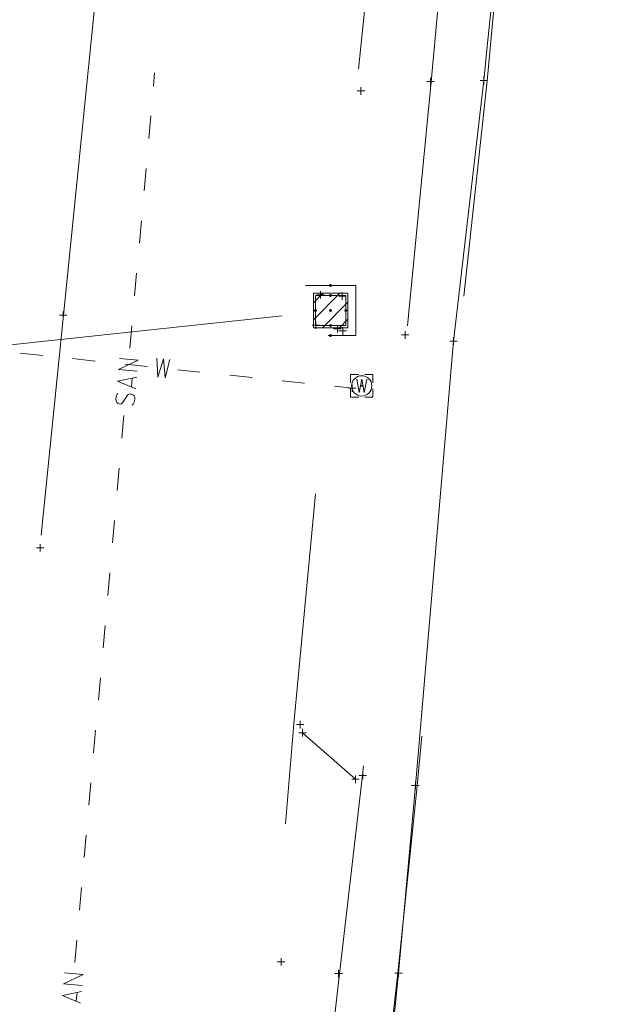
# Model space of a CAD drawing. Extents: x 1620613 to 1693141, y 557269 to 607790.
# Tile 248 of 256: x 1620960 to 1620998, y 607470 to 607536. Entities that reach past the tile are written whole.
import ezdxf

# ---------------------------------------------------------------- set-up
doc = ezdxf.new("R2010")
doc.units = 0
doc.header["$LTSCALE"] = 10
doc.header["$MEASUREMENT"] = 0
for name, pattern in [('DGN Style 1', [4.415544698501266, 0.007346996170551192, -4.408197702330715]), ('DGN Style 2', [7.346996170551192, 4.408197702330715, -2.938798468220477]), ('DGN Style 3', [10.28579463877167, 7.346996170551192, -2.938798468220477]), ('DGN Style 4', [11.762540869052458, 5.877596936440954, -2.938798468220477, 0.007346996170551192, -2.938798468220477]), ('DGN Style 5', [5.142897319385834, 2.204098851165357, -2.938798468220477]), ('DGN Style 6', [13.973986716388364, 0.007346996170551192, -2.938798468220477, 5.142897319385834, -2.938798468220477, 0.007346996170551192, -2.938798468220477]), ('DGN Style 7', [14.693992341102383, 6.612296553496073, -2.938798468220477, 2.204098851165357, -2.938798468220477]), ('drainage01', [1.6, 0.85, -0.75])]:
    doc.linetypes.add(name, pattern=pattern)
for name, color, linetype, lineweight in [('DR_X_Cells', 151, 'DGN Style 2', 0), ('DR_X_Cells (Construction)', 151, 'DGN Style 2', 0), ('DR_X_Storm_Sewer', 151, 'DGN Style 5', 0), ('GK_Drainage_Nodes (Construction)', 7, 'Continuous', 53), ('PV_X_COP', 4, 'DGN Style 4', 0), ('PV_X_Driveway', 7, 'DGN Style 5', 0), ('PV_X_Shoulder_Aggregate', 30, 'DGN Style 5', 0), ('PV_X_Walk', 120, 'DGN Style 5', 0), ('UT_X_Sanitary_Line', 3, 'Continuous', 0), ('UT_X_Water', 133, 'Continuous', 0), ('UT_X_Water_Cells', 133, 'Continuous', 0), ('UT_X_Water_Cells (Construction)', 133, 'Continuous', 0), ('XS_X_Ground_Line', 92, 'DGN Style 3', 13)]:
    doc.layers.add(name, color=color, linetype=linetype, lineweight=lineweight)
doc.layers.add('PM_X_Surveyed_Line', color=1, linetype='Continuous', lineweight=30, plot=False)
doc.layers.add('SV_X_Shot_Marker (Construction)', color=2, linetype='Continuous', lineweight=0, transparency=0.5)

# ---------------------------------------------------------------- blocks, each defined once
blk = doc.blocks.new('SVPT_173')
at = {"layer": 'SV_X_Shot_Marker (Construction)', "transparency": 33554495}
for p, q in [((-0.02499999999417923, 7.275957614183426e-12), (0.02499999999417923, 7.275957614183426e-12)), ((0, 0.02500000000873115), (0, -0.02499999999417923))]:
    blk.add_line(p, q, dxfattribs=at)
blk.add_point((0, 7.275957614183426e-12), dxfattribs=at)
blk = doc.blocks.new('SVPT_176')
at = {"layer": 'SV_X_Shot_Marker (Construction)', "transparency": 33554495}
for p, q in [((-0.02500000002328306, 0), (0.02499999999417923, 0)), ((-2.91038304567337e-11, 0.02500000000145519), (-2.91038304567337e-11, -0.02499999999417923))]:
    blk.add_line(p, q, dxfattribs=at)
blk.add_point((-2.91038304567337e-11, 0), dxfattribs=at)
blk = doc.blocks.new('SVPT_212')
at = {"layer": 'SV_X_Shot_Marker (Construction)', "transparency": 33554495}
for p, q in [((-0.02499999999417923, 7.275957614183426e-12), (0.02499999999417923, 7.275957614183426e-12)), ((0, 0.02500000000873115), (0, -0.02499999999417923))]:
    blk.add_line(p, q, dxfattribs=at)
blk.add_point((0, 7.275957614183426e-12), dxfattribs=at)
blk = doc.blocks.new('SVPT_213')
at = {"layer": 'SV_X_Shot_Marker (Construction)', "transparency": 33554495}
for p, q in [((-0.02499999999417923, 7.275957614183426e-12), (0.02499999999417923, 7.275957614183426e-12)), ((0, 0.02500000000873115), (0, -0.02499999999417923))]:
    blk.add_line(p, q, dxfattribs=at)
blk.add_point((0, 7.275957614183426e-12), dxfattribs=at)
blk = doc.blocks.new('SVPT_214')
at = {"layer": 'SV_X_Shot_Marker (Construction)', "transparency": 33554495}
for p, q in [((-0.02499999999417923, 0), (0.02499999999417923, 0)), ((0, 0.02500000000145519), (0, -0.02499999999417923))]:
    blk.add_line(p, q, dxfattribs=at)
blk.add_point((0, 0), dxfattribs=at)
blk = doc.blocks.new('SVPT_215')
at = {"layer": 'SV_X_Shot_Marker (Construction)', "transparency": 33554495}
for p, q in [((-0.02499999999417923, 7.275957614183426e-12), (0.02499999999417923, 7.275957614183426e-12)), ((0, 0.02500000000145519), (0, -0.02499999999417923))]:
    blk.add_line(p, q, dxfattribs=at)
blk.add_point((0, 7.275957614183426e-12), dxfattribs=at)
blk = doc.blocks.new('SVPT_216')
at = {"layer": 'SV_X_Shot_Marker (Construction)', "transparency": 33554495}
for p, q in [((-0.02500000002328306, 0), (0.02499999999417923, 0)), ((0, 0.02500000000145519), (0, -0.02500000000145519))]:
    blk.add_line(p, q, dxfattribs=at)
blk.add_point((0, 0), dxfattribs=at)
blk = doc.blocks.new('SVPT_217')
at = {"layer": 'SV_X_Shot_Marker (Construction)', "transparency": 33554495}
for p, q in [((-0.02499999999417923, 0), (0.02500000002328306, 0)), ((0, 0.02500000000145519), (0, -0.02500000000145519))]:
    blk.add_line(p, q, dxfattribs=at)
blk.add_point((0, 0), dxfattribs=at)
blk = doc.blocks.new('SVPT_218')
at = {"layer": 'SV_X_Shot_Marker (Construction)', "transparency": 33554495}
for p, q in [((-0.02499999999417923, 0), (0.02499999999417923, 0)), ((0, 0.02499999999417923), (0, -0.02500000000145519))]:
    blk.add_line(p, q, dxfattribs=at)
blk.add_point((0, 0), dxfattribs=at)
blk = doc.blocks.new('WM_1')
at = {"layer": 'UT_X_Water_Cells', "color": 133, "linetype": 'Continuous', "lineweight": 0, "flags": 128}
for points in [[(-0.01999999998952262, 0.07499999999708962), (-0.07500000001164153, 0.07499999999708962), (-0.07500000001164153, 0.01999999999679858)], [(0.07500000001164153, 0.01999999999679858), (0.07500000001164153, 0.07499999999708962), (0.01999999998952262, 0.07499999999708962)], [(-0.03333333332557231, 0.04499999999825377), (-0.01666666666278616, -0.04499999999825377), (0, 0.04499999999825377), (0.01666666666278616, -0.04499999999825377), (0.03333333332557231, 0.04499999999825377)], [(-0.07500000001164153, -0.01999999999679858), (-0.07500000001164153, -0.07499999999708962), (-0.01999999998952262, -0.07499999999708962)], [(0.01999999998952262, -0.07499999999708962), (0.07500000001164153, -0.07499999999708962), (0.07500000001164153, -0.01999999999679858)]]:
    blk.add_lwpolyline(points, dxfattribs=at)
at = {"layer": 'UT_X_Water_Cells', "color": 133, "linetype": 'Continuous', "lineweight": 0}
blk.add_circle((0, 0), 0.0675, dxfattribs=at)
at = {"layer": 'UT_X_Water_Cells (Construction)', "color": 133, "linetype": 'Continuous', "lineweight": 30}
blk.add_point((0, 0), dxfattribs=at)
blk = doc.blocks.new('CB22B-X_1')
at = {"layer": 'DR_X_Cells', "color": 151, "linetype": 'Continuous', "lineweight": 0}
for p, q in [((-1.145831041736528, -0.6130853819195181), (0.6130853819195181, 1.145831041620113)), ((-1.145831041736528, 0.5182854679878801), (-0.5182854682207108, 1.145831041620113)), ((-0.5472058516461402, -1.145831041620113), (1.145831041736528, 0.5472058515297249)), ((0.584164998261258, -1.145831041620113), (1.145831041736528, -0.5841649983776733))]:
    blk.add_line(p, q, dxfattribs=at)
at = {"layer": 'DR_X_Cells', "color": 151, "linetype": 'drainage01', "lineweight": 0}
blk.add_3dface([(-1.666663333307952, 1.666663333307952), (1.666663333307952, 1.666663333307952), (1.666663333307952, -1.666663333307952), (-1.666663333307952, -1.666663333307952)], dxfattribs=at)
at = {"layer": 'DR_X_Cells', "color": 151, "linetype": 'Continuous', "lineweight": 0}
blk.add_3dface([(-1.145831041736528, 1.145831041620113), (1.145831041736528, 1.145831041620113), (1.145831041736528, -1.145831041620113), (-1.145831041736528, -1.145831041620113)], dxfattribs=at)
at = {"layer": 'DR_X_Cells (Construction)', "color": 20, "linetype": 'drainage01', "lineweight": 0}
blk.add_3dface([(-0.9999980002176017, 0.999997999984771), (0.9999980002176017, 0.999997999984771), (0.9999980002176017, -0.999997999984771), (-0.9999980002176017, -0.999997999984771)], dxfattribs=at)
at = {"layer": 'GK_Drainage_Nodes (Construction)', "color": 21, "linetype": 'DGN Style 2', "lineweight": 53}
blk.add_point((0, 1.666663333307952), dxfattribs=at)
at = {"layer": 'GK_Drainage_Nodes (Construction)', "color": 61, "linetype": 'DGN Style 6', "lineweight": 53}
for p in [(0, 0.999997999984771), (-0.9999980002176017, 0), (0.9999980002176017, 0), (0, -0.999997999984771)]:
    blk.add_point(p, dxfattribs=at)
at = {"layer": 'GK_Drainage_Nodes (Construction)', "color": 151, "linetype": 'DGN Style 7', "lineweight": 53}
blk.add_point((0, 0), dxfattribs=at)
at = {"layer": 'GK_Drainage_Nodes (Construction)', "color": 21, "linetype": 'DGN Style 5', "lineweight": 53}
blk.add_point((0, 0), dxfattribs=at)
at = {"layer": 'GK_Drainage_Nodes (Construction)', "color": 40, "linetype": 'DGN Style 4', "lineweight": 53}
blk.add_point((0, 0), dxfattribs=at)
at = {"layer": 'GK_Drainage_Nodes (Construction)', "color": 223, "linetype": 'DGN Style 1', "lineweight": 53}
blk.add_point((0, -1.666663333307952), dxfattribs=at)
blk = doc.blocks.new('SVPT_219')
at = {"layer": 'SV_X_Shot_Marker (Construction)', "transparency": 33554495}
for p, q in [((-0.02499999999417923, 0), (0.02499999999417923, 0)), ((0, 0.02500000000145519), (0, -0.02500000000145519))]:
    blk.add_line(p, q, dxfattribs=at)
blk.add_point((0, 0), dxfattribs=at)
blk = doc.blocks.new('SVPT_220')
at = {"layer": 'SV_X_Shot_Marker (Construction)', "transparency": 33554495}
for p, q in [((-0.02500000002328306, 0), (0.02499999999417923, 0)), ((0, 0.02500000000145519), (0, -0.02500000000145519))]:
    blk.add_line(p, q, dxfattribs=at)
blk.add_point((0, 0), dxfattribs=at)
blk = doc.blocks.new('SVPT_221')
at = {"layer": 'SV_X_Shot_Marker (Construction)', "transparency": 33554495}
for p, q in [((-0.02499999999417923, 0), (0.02499999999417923, 0)), ((0, 0.02499999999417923), (0, -0.02500000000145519))]:
    blk.add_line(p, q, dxfattribs=at)
blk.add_point((0, 0), dxfattribs=at)
blk = doc.blocks.new('SVPT_222')
at = {"layer": 'SV_X_Shot_Marker (Construction)', "transparency": 33554495}
for p, q in [((-0.02499999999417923, 7.275957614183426e-12), (0.02499999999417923, 7.275957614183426e-12)), ((0, 0.02500000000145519), (0, -0.02499999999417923))]:
    blk.add_line(p, q, dxfattribs=at)
blk.add_point((0, 7.275957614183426e-12), dxfattribs=at)
blk = doc.blocks.new('SVPT_223')
at = {"layer": 'SV_X_Shot_Marker (Construction)', "transparency": 33554495}
for p, q in [((-0.02500000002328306, 0), (0.02499999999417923, 0)), ((-2.91038304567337e-11, 0.02500000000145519), (-2.91038304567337e-11, -0.02500000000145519))]:
    blk.add_line(p, q, dxfattribs=at)
blk.add_point((-2.91038304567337e-11, 0), dxfattribs=at)
blk = doc.blocks.new('SVPT_224')
at = {"layer": 'SV_X_Shot_Marker (Construction)', "transparency": 33554495}
for p, q in [((-0.02499999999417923, 7.275957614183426e-12), (0.02499999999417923, 7.275957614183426e-12)), ((0, 0.02500000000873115), (0, -0.02499999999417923))]:
    blk.add_line(p, q, dxfattribs=at)
blk.add_point((0, 7.275957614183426e-12), dxfattribs=at)
blk = doc.blocks.new('SVPT_225')
at = {"layer": 'SV_X_Shot_Marker (Construction)', "transparency": 33554495}
for p, q in [((-0.02500000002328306, 0), (0.0249999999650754, 0)), ((-2.91038304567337e-11, 0.02500000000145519), (-2.91038304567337e-11, -0.02500000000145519))]:
    blk.add_line(p, q, dxfattribs=at)
blk.add_point((-2.91038304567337e-11, 0), dxfattribs=at)
blk = doc.blocks.new('SVPT_226')
at = {"layer": 'SV_X_Shot_Marker (Construction)', "transparency": 33554495}
for p, q in [((-0.0249999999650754, 0), (0.02500000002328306, 0)), ((2.91038304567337e-11, 0.02499999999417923), (2.91038304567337e-11, -0.02500000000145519))]:
    blk.add_line(p, q, dxfattribs=at)
blk.add_point((2.91038304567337e-11, 0), dxfattribs=at)
blk = doc.blocks.new('SVPT_227')
at = {"layer": 'SV_X_Shot_Marker (Construction)', "transparency": 33554495}
for p, q in [((-0.02499999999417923, 7.275957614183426e-12), (0.02499999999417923, 7.275957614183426e-12)), ((0, 0.02500000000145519), (0, -0.02499999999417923))]:
    blk.add_line(p, q, dxfattribs=at)
blk.add_point((0, 7.275957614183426e-12), dxfattribs=at)
blk = doc.blocks.new('SVPT_228')
at = {"layer": 'SV_X_Shot_Marker (Construction)', "transparency": 33554495}
for p, q in [((-0.02499999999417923, 0), (0.02499999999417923, 0)), ((0, 0.02500000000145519), (0, -0.02500000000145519))]:
    blk.add_line(p, q, dxfattribs=at)
blk.add_point((0, 0), dxfattribs=at)
blk = doc.blocks.new('SVPT_229')
at = {"layer": 'SV_X_Shot_Marker (Construction)', "transparency": 33554495}
for p, q in [((-0.02499999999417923, 0), (0.02499999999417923, 0)), ((0, 0.02500000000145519), (0, -0.02499999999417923))]:
    blk.add_line(p, q, dxfattribs=at)
blk.add_point((0, 0), dxfattribs=at)
blk = doc.blocks.new('SVPT_978')
at = {"layer": 'SV_X_Shot_Marker (Construction)', "transparency": 33554495}
for p, q in [((-0.02500000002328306, 0), (0.02499999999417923, 0)), ((-2.91038304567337e-11, 0.02500000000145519), (-2.91038304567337e-11, -0.02500000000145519))]:
    blk.add_line(p, q, dxfattribs=at)
blk.add_point((-2.91038304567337e-11, 0), dxfattribs=at)

msp = doc.modelspace()

# ---------------------------------------------------------------- linework, layer by layer
at = {"layer": 'DR_X_Storm_Sewer'}
msp.add_line((1620955.58500014, 607513.6050107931, 1053.333), (1620980.72200015, 607516.308010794, 1052.807), dxfattribs=at)
at = {"layer": 'PM_X_Surveyed_Line', "extrusion": (-0.5699777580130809, 0.05593936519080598, 0.8197537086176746), "elevation": -889061.1741215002, "flags": 128}
msp.add_lwpolyline([(-762800.7243509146, 1274394.872744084), (-762827.7948874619, 1274393.344968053), (-762827.8369769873, 1274393.482323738), (-762860.1266502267, 1274392.512594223), (-762888.7349943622, 1274392.19777178), (-762921.9483463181, 1274392.0968117), (-762937.1967827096, 1274392.219691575), (-762967.8325241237, 1274392.405223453), (-763013.1488176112, 1274392.800790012), (-763040.445352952, 1274392.877340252), (-763083.2156928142, 1274393.219220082)], dxfattribs=at)
at = {"layer": 'PV_X_COP', "extrusion": (-0.9679800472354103, 0.09713414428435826, 0.2314726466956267), "elevation": -1509805.403533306, "flags": 128}
msp.add_lwpolyline([(-766194.2061508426, 360319.8205437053), (-766219.4609785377, 360319.4626058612), (-766248.7121090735, 360319.1164723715), (-766278.3028658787, 360318.3432825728), (-766311.0205938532, 360317.8892826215), (-766326.56087844, 360317.8847577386), (-766357.2773902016, 360318.0230901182), (-766401.988898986, 360318.4512071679), (-766430.7199563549, 360318.6894594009), (-766473.3969242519, 360318.9243948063)], dxfattribs=at)
at = {"layer": 'PV_X_Driveway', "extrusion": (-0.01922583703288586, 0.0168990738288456, 0.9996723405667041), "elevation": -19845.87272789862, "flags": 128}
msp.add_lwpolyline([(-1526442.917111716, 816206.8906073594), (-1526442.917111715, 816211.5786385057)], dxfattribs=at)
at = {"layer": 'PV_X_Shoulder_Aggregate', "extrusion": (-0.7503985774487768, 0.07907774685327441, 0.6562382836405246), "elevation": -1167649.582939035, "flags": 128}
msp.add_lwpolyline([(-774191.8099170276, 1016905.358752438), (-774161.8754500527, 1016905.447381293), (-774137.4461564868, 1016905.371118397), (-774123.3423449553, 1016905.30523829), (-774093.771889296, 1016905.182586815), (-774065.4802605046, 1016905.116237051), (-774051.7832211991, 1016905.119393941), (-774051.7247425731, 1016904.254151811), (-774049.6844260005, 1016904.212379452), (-774049.5895408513, 1016905.114361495), (-774023.1660363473, 1016905.562026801), (-774007.3485768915, 1016906.117593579), (-773989.134134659, 1016906.335559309), (-773985.7579951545, 1016906.359596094), (-773963.1476029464, 1016906.861277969), (-773939.5847181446, 1016907.065792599), (-773926.5835115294, 1016907.246474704)], dxfattribs=at)
at = {"layer": 'PV_X_Walk', "extrusion": (0.5846964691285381, -0.05590579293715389, 0.8093235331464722), "elevation": 914675.8564453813, "flags": 128}
msp.add_lwpolyline([(759119.96984034, -1258531.923212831), (759088.1588138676, -1258531.894495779), (759060.8965623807, -1258531.904924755), (759043.4478076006, -1258531.650021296), (759013.8021072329, -1258531.717435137), (759001.2721639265, -1258531.601435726), (758981.5103329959, -1258531.085866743), (758953.8396677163, -1258529.802927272), (758938.0280214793, -1258528.759643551), (758923.7182775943, -1258527.852477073)], dxfattribs=at)
at = {"layer": 'PV_X_Walk', "extrusion": (0.8550802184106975, -0.08370371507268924, 0.511694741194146), "elevation": 1335760.516861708, "flags": 128}
msp.add_lwpolyline([(762622.0715022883, -794313.3509915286), (762592.5808475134, -794313.528521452), (762564.9073255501, -794313.7826669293), (762547.9833719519, -794313.8401775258), (762518.5740885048, -794313.7106420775), (762505.298624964, -794313.223237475), (762485.766586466, -794312.7072014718), (762458.6069294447, -794311.586492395)], dxfattribs=at)
at = {"layer": 'UT_X_Sanitary_Line', "linetype": 'Continuous'}
for p, q in [((1620968.952643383, 607531.2319056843), (1620969.03052175, 607532.1000684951)), ((1620968.639932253, 607527.7459034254), (1620968.773951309, 607529.2399043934)), ((1620968.327221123, 607524.2599011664), (1620968.461240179, 607525.7539021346)), ((1620968.014509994, 607520.7738989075), (1620968.148529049, 607522.2678998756)), ((1620967.701798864, 607517.2878966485), (1620967.835817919, 607518.7818976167)), ((1620967.389087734, 607513.8018943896), (1620967.523106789, 607515.2958953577)), ((1620966.853011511, 607507.8258905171), (1620966.987030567, 607509.3198914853)), ((1620966.540300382, 607504.3398882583), (1620966.674319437, 607505.8338892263)), ((1620966.227589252, 607500.8538859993), (1620966.361608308, 607502.3478869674)), ((1620965.914878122, 607497.3678837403), (1620966.048897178, 607498.8618847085)), ((1620965.602166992, 607493.8818814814), (1620965.736186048, 607495.3758824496)), ((1620965.289455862, 607490.3958792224), (1620965.423474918, 607491.8898801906)), ((1620964.976744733, 607486.9098769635), (1620965.110763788, 607488.4038779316)), ((1620964.664033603, 607483.4238747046), (1620964.798052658, 607484.9178756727)), ((1620964.351322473, 607479.9378724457), (1620964.485341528, 607481.4318734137)), ((1620964.038611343, 607476.4518701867), (1620964.172630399, 607477.9458711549)), ((1620963.725900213, 607472.9658679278), (1620963.859919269, 607474.4598688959))]:
    msp.add_line(p, q, dxfattribs=at)
at = {"layer": 'UT_X_Sanitary_Line', "linetype": 'Continuous', "lineweight": 0}
for p, q in [((1620967.541111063, 607511.8059793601), (1620967.489223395, 607511.2275524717)), ((1620963.877923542, 607470.9699528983), (1620963.826035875, 607470.3915260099))]:
    msp.add_line(p, q, dxfattribs=at)
at = {"layer": 'UT_X_Sanitary_Line', "linetype": 'Continuous', "lineweight": 0, "flags": 128}
for points in [[(1620967.879140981, 607512.26957517), (1620966.634140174, 607512.3812577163), (1620967.945098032, 607513.0048429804), (1620966.700097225, 607513.1165255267)], [(1620967.774506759, 607511.1031468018), (1620966.564679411, 607511.606931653), (1620967.843981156, 607511.8776248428)], [(1620966.580000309, 607510.7854745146), (1620966.558636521, 607510.7676280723), (1620966.53638658, 607510.7399030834), (1620966.498995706, 607510.6544008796), (1620966.469711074, 607510.5482554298), (1620966.462676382, 607510.4698349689), (1620966.460045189, 607510.4405032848), (1620966.47809066, 607510.3103492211), (1620966.527240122, 607510.1973210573), (1620966.599498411, 607510.1215924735), (1620966.676160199, 607510.0949526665), (1620966.734975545, 607510.0896766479), (1620966.815154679, 607510.1022470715), (1620966.890731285, 607510.1745189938), (1620967.233178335, 607510.6873555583), (1620967.276778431, 607510.7327750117), (1620967.317747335, 607510.7488627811), (1620967.378321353, 607510.7631918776), (1620967.437136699, 607510.7579158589), (1620967.495079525, 607510.7429132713), (1620967.533403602, 607510.7295173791), (1620967.580733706, 607510.7055087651), (1620967.618185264, 607510.682386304), (1620967.645758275, 607510.6601499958), (1620967.672610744, 607510.6281734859), (1620967.689571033, 607510.5969311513), (1620967.705658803, 607510.5559622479), (1620967.712754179, 607510.525758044), (1620967.71471188, 607510.4365728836), (1620967.70240117, 607510.2993370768), (1620967.674888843, 607510.21294872), (1620967.594756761, 607510.0916016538), (1620967.528906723, 607510.0184572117)], [(1620964.21595346, 607471.4335487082), (1620962.970952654, 607471.5452312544), (1620964.281910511, 607472.1688165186), (1620963.036909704, 607472.280499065)], [(1620964.111319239, 607470.26712034), (1620962.90149189, 607470.7709051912), (1620964.180793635, 607471.0415983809)]]:
    msp.add_lwpolyline(points, dxfattribs=at)
at = {"layer": 'UT_X_Water', "linetype": 'Continuous'}
for p, q in [((1620960.101731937, 607513.4767623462, 1053.323651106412), (1620961.593045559, 607513.3191130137, 1053.290030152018)), ((1620963.581463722, 607513.1089139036, 1053.245202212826), (1620965.072777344, 607512.9512645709, 1053.211581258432)), ((1620967.061195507, 607512.7410654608, 1053.166753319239), (1620968.552509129, 607512.5834161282, 1053.133132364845)), ((1620970.540927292, 607512.3732170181, 1053.088304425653), (1620972.032240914, 607512.2155676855, 1053.054683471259)), ((1620974.020659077, 607512.0053685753, 1053.009855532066), (1620975.511972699, 607511.8477192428, 1052.976234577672)), ((1620977.500390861, 607511.6375201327, 1052.93140663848), (1620978.991704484, 607511.4798708, 1052.897785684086)), ((1620980.980122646, 607511.26967169, 1052.852957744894), (1620982.153700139, 607511.1456107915, 1052.8265))]:
    msp.add_line(p, q, dxfattribs=at)
at = {"layer": 'UT_X_Water', "linetype": 'Continuous', "lineweight": 0, "extrusion": (0.02228977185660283, -0.00235629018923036, 0.9997487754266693), "elevation": 35752.4118414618, "flags": 128}
msp.add_lwpolyline([(774552.8126594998, -1547709.310424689), (774551.5626594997, -1547709.497497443), (774552.8126594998, -1547709.743469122), (774551.5626594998, -1547709.98959339), (774552.8126594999, -1547710.186431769)], dxfattribs=at)
at = {"layer": 'XS_X_Ground_Line'}
msp.add_polyline3d([(1620983.192000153, 607452.594010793, 1054.377), (1620985.231000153, 607472.2510107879, 1053.718), (1620986.351000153, 607484.7310107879, 1053.42), (1620986.74767543, 607489.3623906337, 1053.374688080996), (1620988.881000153, 607514.270010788, 1053.131), (1620990.903000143, 607531.6050107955, 1053.197000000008), (1620991.126607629, 607533.8567730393, 1053.209865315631), (1620993.597000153, 607558.7340107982, 1053.352), (1620994.280294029, 607565.5114894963, 1053.389901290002), (1620996.788000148, 607590.3850107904, 1053.529), (1620998.437000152, 607605.1040107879, 1053.522)], dxfattribs=at)

# ---------------------------------------------------------------- block references
at = {"layer": 'DR_X_Cells', "color": 151, "linetype": 'Continuous', "lineweight": 0}
msp.add_blockref('CB22B-X_1', (1620980.72200015, 607516.308010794, 1052.807), dxfattribs=at)
at = {"layer": 'SV_X_Shot_Marker (Construction)', "transparency": 33554495, "xscale": 10, "yscale": 10, "zscale": 10}
for name, p in [('SVPT_212', (1620990.903000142, 607531.6050107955, 1053.197)), ('SVPT_213', (1620987.358000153, 607531.523010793, 1053.164)), ('SVPT_214', (1620982.735000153, 607530.9020107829, 1052.898)), ('SVPT_216', (1620980.043000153, 607517.354010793, 1052.849)), ('SVPT_215', (1620981.493000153, 607517.2600107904, 1052.733)), ('SVPT_176', (1620962.954000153, 607515.998010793, 1053.51)), ('SVPT_217', (1620979.743000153, 607515.3340107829, 1052.869)), ('SVPT_218', (1620981.172000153, 607515.0880107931, 1052.806)), ('SVPT_219', (1620981.523000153, 607514.9520107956, 1052.892)), ('SVPT_220', (1620985.674000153, 607514.6830107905, 1053.076)), ('SVPT_221', (1620988.881000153, 607514.270010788, 1053.131)), ('SVPT_978', (1620982.153700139, 607511.1456107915, 1052.8265)), ('SVPT_173', (1620961.426000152, 607500.5330107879, 1053.509)), ('SVPT_224', (1620978.697000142, 607488.7790107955, 1053.142)), ('SVPT_225', (1620978.856000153, 607488.2430107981, 1053.159)), ('SVPT_226', (1620982.376000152, 607485.1490107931, 1053.279)), ('SVPT_223', (1620982.856000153, 607485.4090107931, 1053.255)), ('SVPT_222', (1620986.351000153, 607484.7310107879, 1053.42)), ('SVPT_229', (1620977.425000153, 607473.008010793, 1053.541)), ('SVPT_228', (1620981.253000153, 607472.227010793, 1053.637)), ('SVPT_227', (1620985.231000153, 607472.2510107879, 1053.718))]:
    msp.add_blockref(name, p, dxfattribs=at)
at = {"layer": 'UT_X_Water_Cells', "color": 133, "linetype": 'Continuous', "lineweight": 0, "xscale": 10, "yscale": 10, "zscale": 10}
msp.add_blockref('WM_1', (1620982.786000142, 607511.2990107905, 1053.005), dxfattribs=at)

doc.saveas('drawing.dxf')
